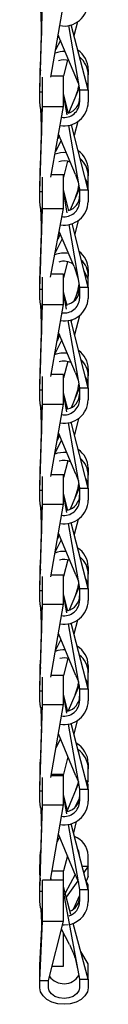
# Model space of a CAD drawing. Header units: inches. Extents: x 0.2 to 47.8, y 0.2 to 35.8.
# Tile 3 of 17: x 10.381 to 10.55, y 15.576 to 19.009. Entities that reach past the tile are written whole.
import ezdxf

# ---------------------------------------------------------------- set-up
doc = ezdxf.new("R2010")
doc.units = ezdxf.units.IN
doc.header["$MEASUREMENT"] = 0
doc.linetypes.add('SLD-Solid', pattern=[0])

msp = doc.modelspace()

# ---------------------------------------------------------------- linework, layer by layer
at = {"color": 7, "linetype": 'SLD-Solid', "lineweight": 25}
for p, q in [((10.3809322, 18.7701552), (10.3905205, 19.0663671)), ((10.3809322, 18.7571646), (10.3905205, 19.0610285)), ((10.4196912, 18.8077755), (10.4635205, 19.0610285)), ((10.3837329, 19.0488732), (10.3868696, 18.9535801)), ((10.480491, 18.9878776), (10.5196442, 18.7639908)), ((10.5496442, 18.7639908), (10.4899419, 18.9901635)), ((10.5124974, 19.0008536), (10.4998858, 18.9524928)), ((10.4461706, 18.9522029), (10.443646, 18.9461904)), ((10.4442259, 18.9495412), (10.4444746, 18.9481637)), ((10.4451045, 18.9546175), (10.4457159, 18.9511201)), ((10.5157471, 18.7862754), (10.4451201, 18.954708)), ((10.4528905, 18.9361771), (10.4362158, 18.9032577)), ((10.3837072, 18.8558837), (10.3809322, 18.8351688)), ((10.477646, 18.8672112), (10.4635205, 18.813045)), ((10.3809322, 18.8351688), (10.3809322, 18.8161138)), ((10.3829999, 18.8340329), (10.3809322, 18.8161138)), ((10.3809322, 18.8161138), (10.3809322, 18.7809574)), ((10.4635205, 18.8122621), (10.4204676, 18.8122621)), ((10.4635205, 18.8122621), (10.4635205, 18.813045)), ((10.4635205, 18.7084135), (10.4635205, 18.8122621)), ((10.5496442, 18.8351688), (10.5496442, 18.8161138)), ((10.5496442, 18.7769814), (10.5496442, 18.8161138)), ((10.3809322, 18.7809574), (10.38111, 18.7756504)), ((10.3905205, 18.7084135), (10.3905205, 18.8077755)), ((10.5077142, 18.8054325), (10.51547, 18.78786)), ((10.515159, 18.7672916), (10.5170987, 18.7785465)), ((10.5496442, 18.7769814), (10.5425049, 18.791037)), ((10.5496442, 18.7639908), (10.5496442, 18.7769814)), ((10.3809322, 18.7571646), (10.3809322, 18.7701552)), ((10.3809322, 18.7571646), (10.3905205, 18.7571646)), ((10.3809322, 18.721327), (10.3809322, 18.7571646)), ((10.4809896, 18.6820636), (10.4635205, 18.7497564)), ((10.4635205, 18.7418201), (10.4747897, 18.6764036)), ((10.5183751, 18.7712477), (10.4812929, 18.6832004)), ((10.515159, 18.7672916), (10.505639, 18.7410072)), ((10.5196442, 18.7639908), (10.5496442, 18.7639908)), ((10.5196442, 18.7639908), (10.5196442, 18.721327)), ((10.5496442, 18.7639908), (10.5496442, 18.721327)), ((10.3809322, 18.4286488), (10.3905205, 18.7142422)), ((10.3809322, 18.4093369), (10.3905205, 18.7063058)), ((10.3905205, 18.7063058), (10.3905205, 18.7084135)), ((10.3905205, 18.7063058), (10.4635205, 18.7063058)), ((10.4199161, 18.4600696), (10.4635205, 18.7063058)), ((10.4635205, 18.7063058), (10.4635205, 18.7084135)), ((10.3836286, 18.7005068), (10.3868413, 18.604655)), ((10.4810974, 18.6397881), (10.5196442, 18.4160267)), ((10.5496442, 18.4160267), (10.49124, 18.6423433)), ((10.5134519, 18.6531778), (10.5009432, 18.6047435)), ((10.4482611, 18.6047701), (10.4435662, 18.5936227)), ((10.4455041, 18.6045664), (10.4462942, 18.6001)), ((10.5055451, 18.4688036), (10.4463454, 18.609317)), ((10.4553508, 18.5879423), (10.4356759, 18.5490657)), ((10.444451, 18.5986192), (10.4448216, 18.5966034)), ((10.3835212, 18.5057649), (10.3809322, 18.4859334)), ((10.4778065, 18.5151569), (10.4635205, 18.4598412)), ((10.3809322, 18.4859334), (10.3809322, 18.4645764)), ((10.3826881, 18.4809491), (10.3809322, 18.4645764)), ((10.4635205, 18.4672478), (10.4211872, 18.4672478)), ((10.4635205, 18.3520728), (10.4635205, 18.4672478)), ((10.5055451, 18.4688036), (10.5151457, 18.4421405)), ((10.5496442, 18.4859334), (10.5496442, 18.4645764)), ((10.3809322, 18.4645764), (10.3809322, 18.4297509)), ((10.3905205, 18.3520728), (10.3905205, 18.4598412)), ((10.5496442, 18.4353385), (10.5394751, 18.455432)), ((10.5496442, 18.4353385), (10.5496442, 18.4645764)), ((10.5496442, 18.4160267), (10.5496442, 18.4353385)), ((10.3809322, 18.4297509), (10.3809508, 18.4292037)), ((10.3809322, 18.4093369), (10.3809322, 18.4286488)), ((10.3809322, 18.4093369), (10.3905205, 18.4093369)), ((10.3809322, 18.3742155), (10.3809322, 18.4093369)), ((10.4821373, 18.3426216), (10.4635205, 18.4161756)), ((10.4635205, 18.4041016), (10.4753538, 18.3349039)), ((10.5187764, 18.4210644), (10.4867854, 18.3453816)), ((10.5150387, 18.4176548), (10.5047753, 18.3879413)), ((10.5150387, 18.4176548), (10.5171978, 18.430228)), ((10.5196442, 18.4160267), (10.5496442, 18.4160267)), ((10.5196442, 18.4160267), (10.5196442, 18.3742155)), ((10.5496442, 18.4160267), (10.5496442, 18.3742155)), ((10.3809322, 18.0989339), (10.3905205, 18.362146)), ((10.3809322, 18.0695539), (10.3905205, 18.350072)), ((10.3835015, 18.3542907), (10.3867542, 18.2587567)), ((10.3905205, 18.350072), (10.3905205, 18.3520728)), ((10.3905205, 18.350072), (10.4635205, 18.350072)), ((10.4186997, 18.1109876), (10.4635205, 18.350072)), ((10.4635205, 18.350072), (10.4635205, 18.3520728)), ((10.4822583, 18.2945279), (10.5196442, 18.0759042)), ((10.5496442, 18.0759042), (10.4935416, 18.2975634)), ((10.5146934, 18.308277), (10.5026794, 18.2614606)), ((10.4517304, 18.26245), (10.4433992, 18.2427402)), ((10.5012499, 18.1478524), (10.448497, 18.2699329)), ((10.4593548, 18.2448056), (10.434634, 18.1959846)), ((10.4446294, 18.2493025), (10.4451024, 18.2467696)), ((10.4458461, 18.2557924), (10.4467586, 18.2506877)), ((10.4779438, 18.1650701), (10.4635205, 18.1088653)), ((10.3829987, 18.1556621), (10.3809322, 18.1380608)), ((10.3809322, 18.1380608), (10.3809322, 18.1149314)), ((10.3819709, 18.1274488), (10.3809322, 18.1149314)), ((10.5012499, 18.1478524), (10.5146014, 18.1053934)), ((10.5496442, 18.1052843), (10.5349335, 18.1340256)), ((10.5496442, 18.1380608), (10.5496442, 18.1149314)), ((10.3809322, 18.1149314), (10.3809322, 18.1013994)), ((10.3809322, 18.0695539), (10.3809322, 18.0989339)), ((10.3905205, 18.0180213), (10.3905205, 18.1109876)), ((10.4635205, 18.1216744), (10.4207031, 18.1216744)), ((10.4635205, 18.0180213), (10.4635205, 18.1216744)), ((10.5496442, 18.1052843), (10.5496442, 18.1149314)), ((10.5496442, 18.0759042), (10.5496442, 18.1052843)), ((10.3809322, 18.0695539), (10.3905205, 18.0695539)), ((10.3809322, 18.0362148), (10.3809322, 18.0695539)), ((10.4758125, 18.0113649), (10.4635205, 18.0589719)), ((10.5196442, 18.0738093), (10.4998757, 18.0272089)), ((10.5149449, 18.0695155), (10.5040735, 18.0371043)), ((10.5149449, 18.0695155), (10.5178438, 18.0864325)), ((10.5196442, 18.0759042), (10.5496442, 18.0759042)), ((10.5196442, 18.0759042), (10.5196442, 18.0362148)), ((10.5496442, 18.0759042), (10.5496442, 18.0362148)), ((10.3809322, 17.737858), (10.3905205, 18.0237771)), ((10.4635205, 18.0511069), (10.4724033, 17.9995594)), ((10.3809322, 17.7187199), (10.3905205, 18.0159121)), ((10.3830492, 18.0190228), (10.3867569, 17.9115491)), ((10.3905205, 18.0159121), (10.3905205, 18.0180213)), ((10.3905205, 18.0159121), (10.4635205, 18.0159121)), ((10.4191414, 17.7651124), (10.4635205, 18.0159121)), ((10.4635205, 18.0159121), (10.4635205, 18.0180213)), ((10.4792113, 17.9600514), (10.5196442, 17.7254142)), ((10.5496442, 17.7254142), (10.4885612, 17.9619894)), ((10.4937309, 17.9635143), (10.4900448, 17.9562431)), ((10.5188883, 17.9765851), (10.5019284, 17.9102179)), ((10.5056087, 17.7778743), (10.4463107, 17.9186545)), ((10.4575103, 17.8920654), (10.4330773, 17.8438686)), ((10.4500547, 17.9097659), (10.440933, 17.8882634)), ((10.4440025, 17.9056099), (10.4453255, 17.8986178)), ((10.4453032, 17.9129605), (10.4471251, 17.9028599)), ((10.4780748, 17.8168743), (10.4635205, 17.7599208)), ((10.3833678, 17.8104865), (10.3809322, 17.7915229)), ((10.3809322, 17.7915229), (10.3809322, 17.7670905)), ((10.3824091, 17.7819004), (10.3809322, 17.7670905)), ((10.5496442, 17.7915229), (10.5496442, 17.7670905)), ((10.3809322, 17.7670905), (10.3809322, 17.737858)), ((10.3905205, 17.6708153), (10.3905205, 17.7651124)), ((10.4635205, 17.77213), (10.4203831, 17.77213)), ((10.4635205, 17.6708153), (10.4635205, 17.77213)), ((10.5056087, 17.7778743), (10.5151547, 17.7514675)), ((10.5496442, 17.7445523), (10.5395559, 17.7644862)), ((10.5496442, 17.7445523), (10.5496442, 17.7670905)), ((10.3809322, 17.7187199), (10.3809322, 17.737858)), ((10.3809322, 17.7187199), (10.3905205, 17.7187199)), ((10.3809322, 17.6835748), (10.3809322, 17.7187199)), ((10.5195435, 17.7259984), (10.4896899, 17.6558408)), ((10.514875, 17.7228055), (10.5035337, 17.6883746)), ((10.514875, 17.7228055), (10.5174757, 17.7379986)), ((10.5196442, 17.7254142), (10.5496442, 17.7254142)), ((10.5196442, 17.7254142), (10.5196442, 17.6835748)), ((10.5496442, 17.7254142), (10.5496442, 17.7445523)), ((10.5496442, 17.7254142), (10.5496442, 17.6835748)), ((10.4784591, 17.6495986), (10.4635205, 17.7070731)), ((10.4635205, 17.7000624), (10.4735762, 17.64195)), ((10.3809322, 17.3860351), (10.3905205, 17.6757009)), ((10.3809322, 17.3689757), (10.3905205, 17.6686902)), ((10.3833168, 17.6643558), (10.386819, 17.5638769)), ((10.3905205, 17.6686902), (10.3905205, 17.6708153)), ((10.3905205, 17.6686902), (10.4635205, 17.6686902)), ((10.4191884, 17.4160301), (10.4635205, 17.6686902)), ((10.4635205, 17.6686902), (10.4635205, 17.6708153)), ((10.515957, 17.6184904), (10.5013951, 17.5613543)), ((10.4802369, 17.6034577), (10.5196442, 17.3757205)), ((10.5496442, 17.3757205), (10.4898685, 17.6057019)), ((10.4565724, 17.5428753), (10.4334531, 17.4973284)), ((10.4491434, 17.5605546), (10.4413217, 17.5421733)), ((10.4442154, 17.5586651), (10.4454938, 17.5519778)), ((10.4455831, 17.5664601), (10.4474001, 17.5564579)), ((10.5063504, 17.4244159), (10.4459008, 17.568271)), ((10.4782182, 17.4704161), (10.4635205, 17.4127474)), ((10.3835725, 17.4658005), (10.3809322, 17.4461551)), ((10.3809322, 17.4461551), (10.3809322, 17.4208847)), ((10.3826048, 17.4365665), (10.3809322, 17.4208847)), ((10.5496442, 17.4461551), (10.5496442, 17.4208847)), ((10.3809322, 17.4208847), (10.3809322, 17.3867175)), ((10.3905205, 17.3219772), (10.3905205, 17.4160301)), ((10.4635205, 17.4224544), (10.4203156, 17.4224544)), ((10.4635205, 17.3219772), (10.4635205, 17.4224544)), ((10.5063504, 17.4244159), (10.5152621, 17.4010453)), ((10.5496442, 17.39278), (10.5405325, 17.410777)), ((10.5496442, 17.39278), (10.5496442, 17.4208847)), ((10.3809322, 17.3867175), (10.3809438, 17.3863863)), ((10.3809322, 17.3689757), (10.3809322, 17.3860351)), ((10.3809322, 17.3689757), (10.3905205, 17.3689757)), ((10.3809322, 17.3335651), (10.3809322, 17.3689757)), ((10.5190917, 17.3789137), (10.4862287, 17.301853)), ((10.5148297, 17.3773379), (10.5031747, 17.3415899)), ((10.5148297, 17.3773379), (10.5170841, 17.3905155)), ((10.5196442, 17.3757205), (10.5496442, 17.3757205)), ((10.5196442, 17.3757205), (10.5196442, 17.3335651)), ((10.5496442, 17.3757205), (10.5496442, 17.39278)), ((10.5496442, 17.3757205), (10.5496442, 17.3335651)), ((10.4788434, 17.2977539), (10.4635205, 17.3565549)), ((10.4635205, 17.3498501), (10.4737497, 17.2908351)), ((10.3809322, 17.035611), (10.3905205, 17.3265517)), ((10.3809322, 17.0192959), (10.3905205, 17.3198469)), ((10.3835028, 17.3134712), (10.3868997, 17.2166833)), ((10.3905205, 17.3198469), (10.3905205, 17.3219772)), ((10.3905205, 17.3198469), (10.4635205, 17.3198469)), ((10.4192053, 17.0665781), (10.4635205, 17.3198469)), ((10.4635205, 17.3198469), (10.4635205, 17.3219772)), ((10.5143684, 17.2668567), (10.5007947, 17.2135163)), ((10.4803321, 17.2528597), (10.5196442, 17.0260574)), ((10.5496442, 17.0260574), (10.489951, 17.2551286)), ((10.4481621, 17.2125902), (10.4423819, 17.1990359)), ((10.4446087, 17.2117627), (10.445604, 17.2065917)), ((10.506608, 17.073415), (10.445756, 17.2183198)), ((10.446691, 17.2160932), (10.4475798, 17.2112246)), ((10.455544, 17.1950121), (10.4343948, 17.1533889)), ((10.3837807, 17.1220435), (10.3809322, 17.1016844)), ((10.3809322, 17.1016844), (10.3809322, 17.0761141)), ((10.4784026, 17.1255224), (10.4635205, 17.0670405)), ((10.5496442, 17.1016844), (10.5496442, 17.0761141)), ((10.3828139, 17.0927099), (10.3809322, 17.0761141)), ((10.3809322, 17.0761141), (10.3809322, 17.0420025)), ((10.3905205, 16.9726921), (10.3905205, 17.0670405)), ((10.4635205, 17.072735), (10.4202826, 17.072735)), ((10.4635205, 16.9726921), (10.4635205, 17.072735)), ((10.506608, 17.073415), (10.5153003, 17.0511188)), ((10.5496442, 17.0423724), (10.5408869, 17.0596633)), ((10.5496442, 17.0423724), (10.5496442, 17.0761141)), ((10.3809322, 17.0420025), (10.3810409, 17.0389112)), ((10.3809322, 17.0192959), (10.3809322, 17.035611)), ((10.5184796, 17.0327764), (10.4831873, 16.950087)), ((10.5148134, 17.0328336), (10.5030438, 16.9966106)), ((10.5148134, 17.0328336), (10.5166294, 17.0434505)), ((10.5196442, 17.0260574), (10.5496442, 17.0260574)), ((10.5196442, 17.0260574), (10.5196442, 16.9837982)), ((10.5496442, 17.0260574), (10.5496442, 17.0423724)), ((10.5496442, 17.0260574), (10.5496442, 16.9837982)), ((10.3809322, 17.0192959), (10.3905205, 17.0192959)), ((10.3809322, 16.9837982), (10.3809322, 17.0192959)), ((10.4789492, 16.9472731), (10.4635205, 17.0063985)), ((10.4635205, 16.9998523), (10.4737987, 16.9406094)), ((10.3809322, 16.6855171), (10.3905205, 16.9771053)), ((10.3809322, 16.6695882), (10.3905205, 16.9705592)), ((10.3837173, 16.9628449), (10.3869915, 16.8697858)), ((10.3905205, 16.9705592), (10.3905205, 16.9726921)), ((10.3905205, 16.9705592), (10.4635205, 16.9705592)), ((10.4192131, 16.7169813), (10.4635205, 16.9705592)), ((10.4635205, 16.9705592), (10.4635205, 16.9726921)), ((10.4803417, 16.9028957), (10.5196442, 16.676358)), ((10.5496442, 16.676358), (10.4899374, 16.9051645)), ((10.5126909, 16.9157856), (10.500092, 16.8662504)), ((10.4470044, 16.865311), (10.4438318, 16.8578777)), ((10.4450822, 16.8650341), (10.4456439, 16.8621235)), ((10.5067401, 16.7230238), (10.4456813, 16.8684625)), ((10.4542996, 16.8479341), (10.4357014, 16.8113459)), ((10.3809322, 16.757728), (10.3809322, 16.7326255)), ((10.383063, 16.7503169), (10.3809322, 16.7326255)), ((10.4786869, 16.7820918), (10.4635205, 16.7224619)), ((10.5496442, 16.757728), (10.5496442, 16.7326255)), ((10.3809322, 16.7326255), (10.3809322, 16.6984275)), ((10.3905205, 16.6232143), (10.3905205, 16.7169813)), ((10.4635205, 16.7229893), (10.4202629, 16.7229893)), ((10.4635205, 16.6232143), (10.4635205, 16.7229893)), ((10.5067401, 16.7230238), (10.5153201, 16.7012822)), ((10.5496442, 16.6922869), (10.5496442, 16.7326255)), ((10.3809322, 16.6984275), (10.3811512, 16.6921779)), ((10.3809322, 16.6695882), (10.3809322, 16.6855171)), ((10.5177261, 16.6874138), (10.48, 16.5989094)), ((10.5148388, 16.6889301), (10.5032475, 16.6534473)), ((10.5148388, 16.6889301), (10.5161418, 16.6965457)), ((10.5496442, 16.6922869), (10.5410718, 16.7092089)), ((10.5496442, 16.676358), (10.5496442, 16.6922869)), ((10.3809322, 16.6695882), (10.3905205, 16.6695882)), ((10.3809322, 16.6340468), (10.3809322, 16.6695882)), ((10.4789935, 16.5971398), (10.4635205, 16.6563834)), ((10.4635205, 16.6499351), (10.4738194, 16.5906076)), ((10.5196442, 16.676358), (10.5496442, 16.676358)), ((10.5196442, 16.676358), (10.5196442, 16.6340468)), ((10.5496442, 16.676358), (10.5496442, 16.6340468)), ((10.3809322, 16.3355453), (10.3905205, 16.627528)), ((10.3809322, 16.3198544), (10.3905205, 16.6210797)), ((10.3905205, 16.6210797), (10.3905205, 16.6232143)), ((10.3905205, 16.6210797), (10.4635205, 16.6210797)), ((10.4192174, 16.367312), (10.4635205, 16.6210797)), ((10.4635205, 16.6210797), (10.4635205, 16.6232143)), ((10.3839538, 16.6122107), (10.3870843, 16.5228879)), ((10.4803401, 16.5530446), (10.5196442, 16.3266292)), ((10.5496442, 16.3266292), (10.4899182, 16.5553107)), ((10.5108961, 16.5647931), (10.4993196, 16.5193144)), ((10.4457078, 16.5184609), (10.445534, 16.5180531)), ((10.445567, 16.5182422), (10.4455818, 16.5181653)), ((10.506821, 16.3728691), (10.4456353, 16.5186336)), ((10.4528667, 16.5014061), (10.4372665, 16.4706969)), ((10.3836443, 16.4181333), (10.3809322, 16.397598)), ((10.3809322, 16.4159679), (10.3809322, 16.397598)), ((10.478946, 16.4392765), (10.4635205, 16.378677)), ((10.5496442, 16.4159679), (10.5496442, 16.397598)), ((10.3809322, 16.397598), (10.3809322, 16.362351)), ((10.4635205, 16.3732254), (10.4202498, 16.3732254)), ((10.4212015, 16.378677), (10.4635205, 16.378677)), ((10.4635205, 16.3766247), (10.4635205, 16.378677)), ((10.4635205, 16.3732254), (10.4635205, 16.3766247)), ((10.4635205, 16.2736329), (10.4635205, 16.3732254)), ((10.506821, 16.3728691), (10.5153323, 16.3514687)), ((10.5496442, 16.3556373), (10.5496442, 16.397598)), ((10.3809322, 16.362351), (10.3813758, 16.3490556)), ((10.3905205, 16.2736329), (10.3905205, 16.367312)), ((10.5160793, 16.3471654), (10.4770903, 16.2545104)), ((10.5151945, 16.3482219), (10.5058868, 16.3229437)), ((10.5151945, 16.3482219), (10.5155441, 16.3502481)), ((10.5496442, 16.3423201), (10.5411862, 16.3590138)), ((10.542068, 16.3556373), (10.5496442, 16.3556373)), ((10.5496442, 16.3556373), (10.5462724, 16.3489751)), ((10.5496442, 16.3266292), (10.5496442, 16.3423201)), ((10.3809322, 16.3198544), (10.3809322, 16.3355453)), ((10.3809322, 16.3198544), (10.3905205, 16.3198544)), ((10.3809322, 16.2842867), (10.3809322, 16.3198544)), ((10.4790163, 16.2471404), (10.4635205, 16.306436)), ((10.5196442, 16.3266292), (10.5496442, 16.3266292)), ((10.5196442, 16.3266292), (10.5196442, 16.2842867)), ((10.5496442, 16.3266292), (10.5496442, 16.2842867)), ((10.3809322, 15.9856293), (10.3905205, 16.277879)), ((10.3809322, 15.9701007), (10.3905205, 16.2714973)), ((10.3905205, 16.2714973), (10.3905205, 16.2736329)), ((10.3905205, 16.2714973), (10.4635205, 16.2714973)), ((10.4177643, 16.0092573), (10.4635205, 16.2714973)), ((10.4635205, 16.3000544), (10.4738301, 16.240689)), ((10.4635205, 16.2714973), (10.4635205, 16.2736329)), ((10.5194968, 16.2960706), (10.5013879, 16.2602902)), ((10.384307, 16.2612171), (10.3871645, 16.1755871)), ((10.4803364, 16.2032238), (10.5196442, 15.9768789)), ((10.5496442, 15.9768789), (10.4899016, 16.2054873)), ((10.5080443, 16.2132687), (10.4980052, 16.1744785)), ((10.506876, 16.0228288), (10.4456041, 16.1688137)), ((10.4499047, 16.1585671), (10.4406128, 16.1402077)), ((10.3809322, 16.0951175), (10.3809322, 16.0633982)), ((10.3809322, 16.0633982), (10.3834837, 16.0633982)), ((10.3809322, 16.0633982), (10.3821998, 16.0242663)), ((10.3809322, 16.0275289), (10.3809322, 16.0633982)), ((10.4771111, 16.0937458), (10.4635205, 16.0412329)), ((10.5196442, 16.0916756), (10.5196442, 16.0951175)), ((10.5496442, 16.0573565), (10.5496442, 16.0951175)), ((10.4233435, 16.0412329), (10.4635205, 16.0412329)), ((10.4635205, 16.0391176), (10.4635205, 16.0412329)), ((10.4635205, 16.0092573), (10.4635205, 16.0391176)), ((10.504295, 16.0289782), (10.4692028, 15.9640986)), ((10.5286129, 16.0573565), (10.5496442, 16.0573565)), ((10.5496442, 16.0573565), (10.5342689, 16.0357136)), ((10.5496442, 16.0214871), (10.5496442, 16.0573565)), ((10.3809322, 16.0275289), (10.3816406, 16.0072213)), ((10.4635205, 16.0092573), (10.3905205, 16.0092573)), ((10.3905205, 15.8674718), (10.3905205, 16.0092573)), ((10.4194811, 16.0152806), (10.4205513, 16.0092573)), ((10.4635205, 15.8674718), (10.4635205, 16.0092573)), ((10.5134449, 16.0064011), (10.4730905, 15.9495969)), ((10.506876, 16.0228288), (10.5153406, 16.0016605)), ((10.5496442, 15.9924075), (10.5412643, 16.0089452)), ((10.5496442, 16.0214871), (10.5422229, 16.0052769)), ((10.3809322, 15.9701007), (10.3809322, 15.9856293)), ((10.3809322, 15.9701007), (10.3905205, 15.9701007)), ((10.3809322, 15.9345153), (10.3809322, 15.9701007)), ((10.4893475, 15.8889557), (10.4635205, 15.9852946)), ((10.4635205, 15.9634996), (10.5196442, 15.6640384)), ((10.5196442, 15.9768789), (10.5496442, 15.9768789)), ((10.5196442, 15.9768789), (10.5196442, 15.9345153)), ((10.5496442, 15.9768789), (10.5496442, 15.9924075)), ((10.5496442, 15.9768789), (10.5496442, 15.9345153)), ((10.5196442, 15.9559586), (10.4972776, 15.9071037)), ((10.3850659, 15.9090292), (10.387644, 15.8351258)), ((10.3860205, 15.9063214), (10.3880727, 15.8429709)), ((10.3809322, 15.7123059), (10.3905205, 15.8877648)), ((10.3809322, 15.6592716), (10.3905205, 15.8659699)), ((10.3905205, 15.8659699), (10.3905205, 15.8674718)), ((10.3905205, 15.8659699), (10.4635205, 15.8659699)), ((10.4109322, 15.6592716), (10.4635205, 15.8659699)), ((10.4635205, 15.8659699), (10.4635205, 15.8674718)), ((10.5496442, 15.6640384), (10.4975506, 15.8583564)), ((10.4552261, 15.8333687), (10.458707, 15.8333687)), ((10.4841115, 15.7848854), (10.4563639, 15.8378406)), ((10.4635205, 15.7089898), (10.4635205, 15.8241823)), ((10.4635205, 15.8186279), (10.4645262, 15.822263)), ((10.5496442, 15.7170728), (10.5237049, 15.7607966)), ((10.3809322, 15.6592716), (10.3809322, 15.7123059)), ((10.4235815, 15.7089898), (10.4635205, 15.7089898)), ((10.5496442, 15.6640384), (10.5496442, 15.7170728)), ((10.3809322, 15.6592716), (10.4109322, 15.6592716)), ((10.3809322, 15.6342456), (10.3809322, 15.6592716)), ((10.4109322, 15.6342456), (10.4109322, 15.6592716)), ((10.5196442, 15.6640384), (10.5496442, 15.6640384)), ((10.5196442, 15.6640384), (10.5196442, 15.6342456)), ((10.5496442, 15.6640384), (10.5496442, 15.6342456))]:
    msp.add_line(p, q, dxfattribs=at)
at = {"color": 7, "linetype": 'SLD-Solid', "lineweight": 25, "flags": 128}
for points in [[(10.3895324, 18.6848112), (10.3838065, 18.6998425), (10.3809322, 18.721327)], [(10.3896483, 18.3382023), (10.3838065, 18.3531604), (10.3809322, 18.3742155)], [(10.3897829, 18.0017807), (10.3838065, 18.0162281), (10.3809322, 18.0362148)], [(10.3895919, 17.6476477), (10.3838065, 17.6625055), (10.3809322, 17.6835748)], [(10.3895607, 17.2974285), (10.3838065, 17.3123367), (10.3809322, 17.3335651)], [(10.3895501, 16.9475937), (10.3838065, 16.9625175), (10.3809322, 16.9837982)], [(10.3840031, 16.7789064), (10.3838065, 16.7782295), (10.3809322, 16.757728)], [(10.3895446, 16.5978088), (10.3838065, 16.61274), (10.3809322, 16.6340468)], [(10.384326, 16.4388923), (10.3838065, 16.4370983), (10.3809322, 16.4159679)], [(10.3895412, 16.2480286), (10.3838065, 16.2629641), (10.3809322, 16.2842867)], [(10.385289, 16.1184238), (10.3838065, 16.114133), (10.3809322, 16.0951175)], [(10.5196442, 16.0951175), (10.5169838, 16.1097469), (10.51269, 16.1182864)], [(10.3905205, 15.8963486), (10.3838065, 15.913182), (10.3809322, 15.9345153)], [(10.4795285, 15.8532729), (10.4652882, 15.8520899), (10.46003, 15.8522502)], [(10.5496442, 15.6342456), (10.5467699, 15.6192427), (10.5383427, 15.6052622), (10.5249369, 15.5932569), (10.5074662, 15.5840449), (10.4871211, 15.578254), (10.4652882, 15.5762788), (10.4434553, 15.578254), (10.4231102, 15.5840449), (10.4056395, 15.5932569), (10.3922337, 15.6052622), (10.3838065, 15.6192427), (10.3809322, 15.6342456)], [(10.5196442, 15.6342456), (10.5169838, 15.6227033), (10.5092631, 15.6122908), (10.4972379, 15.6040274), (10.4820851, 15.598722), (10.4652882, 15.5968939), (10.4484913, 15.598722), (10.4333385, 15.6040274), (10.4213132, 15.6122908), (10.4135925, 15.6227033), (10.4109322, 15.6342456)]]:
    msp.add_lwpolyline(points, dxfattribs=at)
at = {"color": 7, "linetype": 'SLD-Solid', "lineweight": 25}
for centre, radius, start, end in [((10.4654124, 19.0707066), 0.0842329, 260.0359546, 359.7104333), ((10.4652741, 18.8104588), 0.0870874, 87.4657339, 110.8781658), ((10.4688686, 18.8346659), 0.0807772, 0.3567375, 56.75171), ((10.4691042, 18.8156775), 0.0805412, 0.3103757, 51.3618595), ((10.4652889, 18.8124479), 0.0561406, 72.3142543, 109.5714027), ((10.4655835, 18.7223134), 0.0840665, 260.4759008, 359.3276772), ((10.4655378, 18.7218942), 0.0541094, 260.7329085, 359.3993681), ((10.4659047, 18.7346909), 0.0537408, 286.6390403, 359.6019947), ((10.4652797, 18.4573757), 0.0878681, 84.6303274, 110.8689716), ((10.4698601, 18.4853168), 0.0797865, 0.4428238, 55.7720413), ((10.4652849, 18.4599688), 0.0565905, 67.1018897, 108.857557), ((10.47019, 18.4640541), 0.0794559, 0.3766431, 49.663088), ((10.4659707, 18.3764235), 0.0837026, 261.0575176, 358.4884026), ((10.4658762, 18.3754776), 0.0537828, 261.903268, 358.6553911), ((10.4666697, 18.3943604), 0.0529811, 286.6913347, 359.0990273), ((10.4652914, 18.1063847), 0.088561, 79.4209113, 111.1625865), ((10.4708391, 18.137386), 0.078808, 0.4906507, 53.1279995), ((10.4652838, 18.1098677), 0.0566445, 55.282985, 108.2991493), ((10.4716836, 18.114559), 0.0779615, 0.2736778, 46.2343017), ((10.4679499, 18.0678831), 0.0517449, 277.2426864, 357.46544), ((10.4669016, 18.0415789), 0.0829163, 260.7551408, 356.2907452), ((10.4666537, 18.0392897), 0.0530797, 261.0320712, 356.6789528), ((10.4713627, 17.7907303), 0.0782855, 0.5800683, 55.0471783), ((10.4652845, 17.7575371), 0.0890486, 82.4449792, 111.6386271), ((10.4652759, 17.7610364), 0.0572827, 63.1127363, 107.5124945), ((10.4718693, 17.7664451), 0.0777776, 0.4754037, 47.7230196), ((10.4659371, 17.6857535), 0.0837355, 260.437247, 358.5090393), ((10.465835, 17.6848278), 0.0538239, 260.5902844, 358.6660793), ((10.4665215, 17.7035869), 0.0531299, 282.3826921, 359.0574447), ((10.4716838, 17.4452736), 0.0779654, 0.6478224, 56.5507414), ((10.465279, 17.410627), 0.0894018, 83.8929253, 111.2618232), ((10.4652812, 17.414324), 0.0575631, 66.2681392, 106.7497672), ((10.4722372, 17.4201645), 0.0774104, 0.5330345, 49.1458166), ((10.4657989, 17.335286), 0.083863, 260.3599827, 358.8242256), ((10.4657179, 17.3345555), 0.0539354, 260.4689674, 358.947935), ((10.4662807, 17.3513082), 0.0533679, 283.1584953, 359.2660989), ((10.4717216, 17.1007469), 0.0779282, 0.689251, 58.0597441), ((10.4652727, 17.0655953), 0.0895334, 85.4261212, 110.6538802), ((10.4722839, 17.0753407), 0.0773642, 0.5728212, 50.8021331), ((10.4652845, 17.0693186), 0.0577134, 69.3356553, 105.7438827), ((10.466199, 17.0007355), 0.0534488, 283.3795483, 359.3329021), ((10.4657536, 16.9853692), 0.0839053, 260.3273829, 358.9271891), ((10.4656796, 16.9847025), 0.0539722, 260.4153396, 359.0399727), ((10.4713663, 16.7567915), 0.0782836, 0.68548, 59.5444887), ((10.4652658, 16.7225153), 0.0893236, 87.2859963, 109.9046085), ((10.4718864, 16.73184), 0.0777618, 0.5787625, 52.682111), ((10.465287, 16.7260274), 0.057643, 72.7654863, 104.066431), ((10.4661577, 16.6505677), 0.0534898, 283.4783117, 359.3659655), ((10.465731, 16.6355429), 0.0839265, 260.3085529, 358.9785732), ((10.4656604, 16.6349082), 0.0539907, 260.3838218, 359.0858945), ((10.4684366, 16.4154514), 0.0812093, 0.3644322, 60.9170688), ((10.4686323, 16.3971364), 0.0810132, 0.3264251, 56.2542964), ((10.4657174, 16.2857376), 0.0839394, 260.2961049, 359.0095719), ((10.4656488, 16.2851221), 0.0540019, 260.3628076, 359.1135942), ((10.4661325, 16.3005512), 0.0535148, 283.5329766, 359.3858193), ((10.4750156, 16.0916191), 0.0747106, 2.6839424, 69.3261324), ((10.4664295, 15.9348797), 0.0532159, 289.083308, 359.6076859), ((10.4664815, 15.950391), 0.0531638, 291.6804096, 359.6259929), ((10.4666539, 15.9353238), 0.0829943, 283.7373026, 359.4418424), ((10.4650303, 15.7106747), 0.0624828, 216.2141386, 326.8029653)]:
    msp.add_arc(centre, radius, start, end, dxfattribs=at)
msp.add_open_spline([(10.4841115, 15.7848854), (10.4906638, 15.7708242), (10.5034619, 15.7433595), (10.509755, 15.7145012), (10.5128262, 15.7004177)], degree=3, knots=[0, 0, 0, 0, 0.511975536, 1, 1, 1, 1], dxfattribs=at)

doc.saveas('drawing.dxf')
